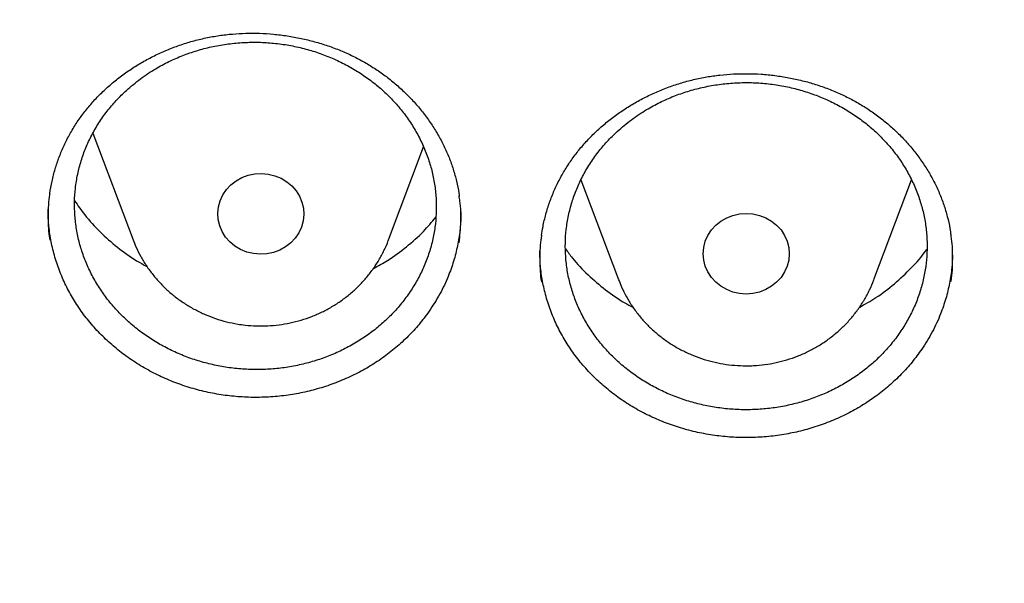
# Model space of a CAD drawing. Header units: millimetres. Extents: x 8 to 1233, y 12 to 1462.
# Tile 29 of 127: x 445.54 to 454.7, y 1250.28 to 1255.53. Entities that reach past the tile are written whole.
import ezdxf

# ---------------------------------------------------------------- set-up
doc = ezdxf.new("R2010")
doc.units = ezdxf.units.MM

msp = doc.modelspace()

# ---------------------------------------------------------------- linework, layer by layer
at = {"color": 7, "linetype": 'Continuous', "lineweight": 30}
for p, q in [((446.2232, 1254.4732), (446.597, 1253.4797)), ((448.9732, 1253.4797), (449.2989, 1254.3455)), ((450.7626, 1254.0375), (451.1119, 1253.1092)), ((453.488, 1253.1092), (453.8371, 1254.037))]:
    msp.add_line(p, q, dxfattribs=at)
at = {"color": 7, "linetype": 'Continuous', "lineweight": 30, "flags": 128}
for points in [[(447.7156, 1253.3516), (447.6549, 1253.3664), (447.5973, 1253.3899), (447.5444, 1253.4215), (447.4973, 1253.4605), (447.4574, 1253.506), (447.4256, 1253.5567), (447.4026, 1253.6115), (447.389, 1253.669), (447.3851, 1253.7278), (447.3912, 1253.7864), (447.4069, 1253.8434), (447.4319, 1253.8974), (447.4656, 1253.9471), (447.5072, 1253.9912), (447.5557, 1254.0286), (447.6097, 1254.0585), (447.6681, 1254.0801), (447.7294, 1254.0928), (447.7921, 1254.0964), (447.8545, 1254.0908), (447.9153, 1254.0761), (447.9729, 1254.0526), (448.0258, 1254.0209), (448.0728, 1253.9819), (448.1127, 1253.9365), (448.1446, 1253.8857), (448.1676, 1253.8309), (448.1812, 1253.7735), (448.185, 1253.7147), (448.179, 1253.6561), (448.1633, 1253.599), (448.1383, 1253.545), (448.1045, 1253.4954), (448.0629, 1253.4513), (448.0145, 1253.4138), (447.9604, 1253.3839), (447.902, 1253.3623), (447.8408, 1253.3496), (447.7781, 1253.346), (447.7156, 1253.3516)], [(452.2999, 1252.9754), (452.2374, 1252.98), (452.1763, 1252.9937), (452.1183, 1253.0163), (452.0648, 1253.047), (452.0171, 1253.0853), (451.9763, 1253.1301), (451.9435, 1253.1803), (451.9195, 1253.2347), (451.9049, 1253.2919), (451.8999, 1253.3506), (451.9049, 1253.4093), (451.9195, 1253.4666), (451.9435, 1253.521), (451.9763, 1253.5712), (452.0171, 1253.616), (452.0648, 1253.6542), (452.1183, 1253.685), (452.1763, 1253.7075), (452.2374, 1253.7213), (452.2999, 1253.7259), (452.3625, 1253.7213), (452.4235, 1253.7075), (452.4815, 1253.685), (452.535, 1253.6542), (452.5828, 1253.616), (452.6235, 1253.5712), (452.6563, 1253.521), (452.6804, 1253.4666), (452.695, 1253.4093), (452.6999, 1253.3506), (452.695, 1253.2919), (452.6804, 1253.2347), (452.6563, 1253.1803), (452.6235, 1253.1301), (452.5828, 1253.0853), (452.535, 1253.047), (452.4815, 1253.0163), (452.4235, 1252.9937), (452.3625, 1252.98), (452.2999, 1252.9754)]]:
    msp.add_lwpolyline(points, dxfattribs=at)
at = {"color": 7, "linetype": 'Continuous', "lineweight": 30}
for points, knots in [([(417.4486, 1280.8375), (417.4463, 1280.8027), (417.4415, 1280.7321), (417.4354, 1280.6152), (417.4286, 1280.4902), (417.4206, 1280.3588), (417.4125, 1280.2179), (417.4045, 1280.0667), (417.3961, 1279.888), (417.3875, 1279.6794), (417.3794, 1279.4387), (417.372, 1279.1495), (417.3668, 1278.8078), (417.3658, 1278.4091), (417.3705, 1277.9815), (417.3829, 1277.4935), (417.4058, 1276.9514), (417.4417, 1276.3657), (417.4891, 1275.778), (417.5475, 1275.1926), (417.6168, 1274.6096), (417.7109, 1273.9289), (417.8369, 1273.1522), (418.0037, 1272.2819), (418.1559, 1271.593), (418.2794, 1271.0823), (418.3644, 1270.7469), (418.4517, 1270.4176), (418.5387, 1270.1029), (418.6226, 1269.8113), (418.7015, 1269.5461), (418.7747, 1269.3073), (418.8417, 1269.0947), (418.9018, 1268.9082), (418.9546, 1268.7476), (418.9996, 1268.6128), (419.0361, 1268.5051), (419.0667, 1268.4158), (419.0963, 1268.3301), (419.1307, 1268.2311), (419.1729, 1268.1117), (419.2265, 1267.9616), (419.2934, 1267.778), (419.3749, 1267.5587), (419.4694, 1267.3106), (419.5776, 1267.0339), (419.6987, 1266.7331), (419.8293, 1266.4187), (420.0428, 1265.9201), (420.3446, 1265.2531), (420.7327, 1264.4582), (421.1189, 1263.7182), (421.4998, 1263.0305), (421.8915, 1262.3618), (422.3326, 1261.6481), (422.8309, 1260.888), (423.3928, 1260.0842), (423.9795, 1259.2958), (424.5162, 1258.6177), (424.997, 1258.0394), (425.4191, 1257.551), (425.8641, 1257.056), (426.3329, 1256.5553), (426.7917, 1256.0852), (427.2371, 1255.6461), (427.6654, 1255.2382), (428.1106, 1254.8291), (428.5722, 1254.4202), (428.9867, 1254.0662), (429.3409, 1253.7727), (429.623, 1253.5442), (429.8866, 1253.3351), (430.1312, 1253.1447), (430.3564, 1252.9725), (430.5684, 1252.813), (430.7654, 1252.6671), (430.9451, 1252.5358), (431.0812, 1252.4377), (431.1767, 1252.3693), (431.2352, 1252.3277), (431.285, 1252.2924), (431.3413, 1252.2526), (431.4168, 1252.1995), (431.517, 1252.1295), (431.6395, 1252.0446), (431.7846, 1251.9451), (431.9524, 1251.8312), (432.2315, 1251.6444), (432.6199, 1251.3909), (433.1158, 1251.0786), (433.6257, 1250.7693), (434.1492, 1250.4637), (434.6865, 1250.1624), (435.2711, 1249.8477), (435.9056, 1249.5217), (436.5918, 1249.1875), (437.2908, 1248.8653), (438.0629, 1248.5294), (438.9021, 1248.1885), (439.807, 1247.8494), (440.7064, 1247.5392), (441.5993, 1247.2571), (442.4846, 1247.002), (443.3617, 1246.7727), (444.2342, 1246.5671), (445.1482, 1246.3749), (446.1083, 1246.1987), (447.1155, 1246.0422), (448.127, 1245.9133), (449.142, 1245.8122), (450.1597, 1245.7389), (451.1793, 1245.6937), (452.1998, 1245.6767), (453.2204, 1245.6882), (454.2402, 1245.7278), (455.2584, 1245.7956), (456.274, 1245.8913), (457.2869, 1246.0148), (458.2977, 1246.1663), (459.3005, 1246.345), (460.2954, 1246.5505), (461.2814, 1246.7824), (462.2645, 1247.0424), (463.1731, 1247.3099), (464.0095, 1247.5789), (464.7785, 1247.8454), (465.5529, 1248.1336), (466.3393, 1248.4473), (467.1369, 1248.7878), (467.9448, 1249.1564), (468.7571, 1249.552), (469.5729, 1249.9751), (470.2341, 1250.3403), (470.737, 1250.6305), (471.0753, 1250.8309), (471.3926, 1251.0235), (471.6881, 1251.207), (471.9605, 1251.3797), (472.2105, 1251.5414), (472.4388, 1251.6916), (472.6472, 1251.831), (472.8311, 1251.9558), (472.9918, 1252.0663), (473.1297, 1252.1621), (473.2491, 1252.2458), (473.3444, 1252.3133), (473.4264, 1252.3717), (473.5077, 1252.4298), (473.6044, 1252.4995), (473.7264, 1252.588), (473.8757, 1252.6975), (474.0535, 1252.8295), (474.2478, 1252.9758), (474.453, 1253.1327), (474.6644, 1253.2969), (474.9416, 1253.5158), (475.2877, 1253.7955), (475.7047, 1254.1432), (476.1368, 1254.5158), (476.5831, 1254.9141), (477.0421, 1255.339), (477.465, 1255.7457), (477.8499, 1256.1285), (478.1897, 1256.4765), (478.5204, 1256.8252), (478.8354, 1257.167), (479.1336, 1257.4994), (479.431, 1257.8399), (479.726, 1258.1869), (480.0167, 1258.5389), (480.2869, 1258.8751), (480.539, 1259.197), (480.7734, 1259.5037), (480.9905, 1259.7946), (481.1892, 1260.0669), (481.3763, 1260.3285), (481.5624, 1260.5941), (481.7575, 1260.8785), (481.9651, 1261.1885), (482.1844, 1261.5244), (482.4144, 1261.8866), (482.6543, 1262.276), (482.9029, 1262.6929), (483.1393, 1263.1036), (483.3624, 1263.5046), (483.5713, 1263.8923), (483.7805, 1264.2937), (483.9838, 1264.6979), (484.192, 1265.1269), (484.3989, 1265.5702), (484.6016, 1266.024), (484.7842, 1266.45), (484.948, 1266.8475), (485.0942, 1267.2161), (485.2239, 1267.5551), (485.3203, 1267.8153), (485.3872, 1268.0004), (485.4278, 1268.1141), (485.4615, 1268.2096), (485.4884, 1268.2865), (485.5098, 1268.348), (485.5311, 1268.4098), (485.5572, 1268.4859), (485.5916, 1268.5872), (485.6334, 1268.712), (485.6905, 1268.8849), (485.7613, 1269.1041), (485.8438, 1269.3673), (485.9288, 1269.6472), (486.0157, 1269.9433), (486.1075, 1270.2686), (486.2037, 1270.6246), (486.3035, 1271.013), (486.4029, 1271.4219), (486.5011, 1271.8515), (486.5973, 1272.3018), (486.6905, 1272.7731), (486.7795, 1273.2635), (486.8743, 1273.8381), (486.9674, 1274.483), (487.0523, 1275.1857), (487.1191, 1275.866), (487.1693, 1276.5234), (487.2043, 1277.1575), (487.2256, 1277.7681), (487.2335, 1278.2839), (487.2336, 1278.7094), (487.2297, 1279.0499), (487.2224, 1279.3767), (487.2125, 1279.6851), (487.2011, 1279.9681), (487.189, 1280.2231), (487.1766, 1280.4505), (487.1644, 1280.6521), (487.1554, 1280.7788), (487.1512, 1280.8375)], [0, 0, 0, 0, 0.000951, 0.00193, 0.003036, 0.004253, 0.00557, 0.006974, 0.008466, 0.010552, 0.012788, 0.015174, 0.018604, 0.022304, 0.026272, 0.03051, 0.035893, 0.041374, 0.046842, 0.052297, 0.05774, 0.063171, 0.071403, 0.079606, 0.08778, 0.090983, 0.094182, 0.097376, 0.100428, 0.103231, 0.105785, 0.10809, 0.110147, 0.111955, 0.113514, 0.114824, 0.115886, 0.11666, 0.117435, 0.118394, 0.119556, 0.120935, 0.1228, 0.124954, 0.127398, 0.13013, 0.133153, 0.136345, 0.139516, 0.148103, 0.156499, 0.163834, 0.171017, 0.178053, 0.185051, 0.193961, 0.202877, 0.211797, 0.220722, 0.226386, 0.232222, 0.238233, 0.244421, 0.250785, 0.255992, 0.261311, 0.266742, 0.272285, 0.27791, 0.281398, 0.284646, 0.287656, 0.290428, 0.29296, 0.295254, 0.297539, 0.299525, 0.301212, 0.30203, 0.302668, 0.303133, 0.303663, 0.304513, 0.305603, 0.306931, 0.308499, 0.310306, 0.312352, 0.317473, 0.322688, 0.327986, 0.333366, 0.338829, 0.344373, 0.351014, 0.357768, 0.364616, 0.371408, 0.380055, 0.388561, 0.396927, 0.405153, 0.413239, 0.421184, 0.429005, 0.436806, 0.445722, 0.454637, 0.463552, 0.472466, 0.481381, 0.490295, 0.499209, 0.508124, 0.517038, 0.525953, 0.534867, 0.543782, 0.552713, 0.561687, 0.570523, 0.5794, 0.588317, 0.597276, 0.604345, 0.611477, 0.618749, 0.626162, 0.633856, 0.641696, 0.649684, 0.657818, 0.6661, 0.66977, 0.673275, 0.676573, 0.679664, 0.682548, 0.68518, 0.687612, 0.689845, 0.691879, 0.693551, 0.69506, 0.69637, 0.697452, 0.698185, 0.699064, 0.700127, 0.701374, 0.703099, 0.705086, 0.707304, 0.709618, 0.712011, 0.714483, 0.719094, 0.723957, 0.729073, 0.73444, 0.74006, 0.745932, 0.750271, 0.754723, 0.759079, 0.763274, 0.767308, 0.77118, 0.775537, 0.779669, 0.783577, 0.787261, 0.790789, 0.794084, 0.797145, 0.799974, 0.80285, 0.805987, 0.809384, 0.813035, 0.816945, 0.821115, 0.825545, 0.830235, 0.834102, 0.838129, 0.842317, 0.846532, 0.850561, 0.855429, 0.859991, 0.864249, 0.8682, 0.871847, 0.875187, 0.878223, 0.879511, 0.880626, 0.881559, 0.88231, 0.882879, 0.883358, 0.884118, 0.885104, 0.886317, 0.887757, 0.890141, 0.892692, 0.895393, 0.898241, 0.901239, 0.90476, 0.908466, 0.912357, 0.916434, 0.920696, 0.925143, 0.929775, 0.934543, 0.941328, 0.94789, 0.954228, 0.960343, 0.966236, 0.971905, 0.977351, 0.980594, 0.983753, 0.986827, 0.989704, 0.992312, 0.994612, 0.996657, 0.99845, 1, 1, 1, 1]), ([(420.0617, 1274.3598), (420.0635, 1274.3456), (420.0864, 1274.1668), (420.1385, 1273.8243), (420.2184, 1273.3326), (420.3078, 1272.8423), (420.4054, 1272.3534), (420.5116, 1271.8661), (420.6262, 1271.3805), (420.7493, 1270.8967), (420.8807, 1270.4148), (421.0205, 1269.9351), (421.1686, 1269.4575), (421.3249, 1268.9822), (421.4896, 1268.5095), (421.6624, 1268.0392), (421.8433, 1267.5717), (422.0324, 1267.1071), (422.2295, 1266.6453), (422.4345, 1266.1867), (422.6476, 1265.7312), (422.8685, 1265.2791), (423.0972, 1264.8304), (423.3337, 1264.3853), (423.5779, 1263.9439), (423.8298, 1263.5062), (424.0892, 1263.0725), (424.3561, 1262.6427), (424.6305, 1262.2172), (424.9122, 1261.7958), (425.2012, 1261.3789), (425.4973, 1260.9664), (425.8007, 1260.5585), (426.111, 1260.1553), (426.4284, 1259.7569), (426.7526, 1259.3634), (427.0836, 1258.975), (427.4213, 1258.5916), (427.7656, 1258.2135), (428.1165, 1257.8406), (428.4738, 1257.4732), (428.8374, 1257.1114), (429.2072, 1256.7551), (429.5832, 1256.4045), (429.9653, 1256.0598), (430.3533, 1255.7209), (430.7471, 1255.388), (431.1466, 1255.0612), (431.5518, 1254.7405), (431.9625, 1254.4261), (432.3786, 1254.118), (432.8, 1253.8163), (433.2266, 1253.5211), (433.6582, 1253.2325), (434.0949, 1252.9505), (434.5363, 1252.6753), (434.9825, 1252.4068), (435.4333, 1252.1452), (435.8886, 1251.8905), (436.3482, 1251.6428), (436.8121, 1251.4022), (437.2801, 1251.1688), (437.7521, 1250.9425), (438.228, 1250.7235), (438.7076, 1250.5118), (439.1908, 1250.3074), (439.6775, 1250.1105), (440.1676, 1249.921), (440.6609, 1249.7391), (441.1572, 1249.5648), (441.6566, 1249.3981), (442.1588, 1249.239), (442.6637, 1249.0876), (443.1711, 1248.944), (443.681, 1248.8082), (444.1931, 1248.6802), (444.7075, 1248.5601), (445.2238, 1248.4478), (445.742, 1248.3435), (446.262, 1248.2471), (446.7836, 1248.1586), (447.3066, 1248.0782), (447.831, 1248.0058), (448.3565, 1247.9414), (448.8831, 1247.8851), (449.4106, 1247.8368), (449.9389, 1247.7966), (450.4678, 1247.7646), (450.9972, 1247.7406), (451.527, 1247.7247), (452.0569, 1247.7169), (452.5869, 1247.7172), (453.1169, 1247.7257), (453.6466, 1247.7422), (454.176, 1247.7669), (454.7048, 1247.7997), (455.233, 1247.8405), (455.7605, 1247.8895), (456.287, 1247.9465), (456.8125, 1248.0115), (457.3367, 1248.0846), (457.8597, 1248.1657), (458.3811, 1248.2548), (458.901, 1248.3518), (459.419, 1248.4568), (459.9352, 1248.5697), (460.4494, 1248.6905), (460.9613, 1248.8192), (461.471, 1248.9557), (461.9783, 1249.0999), (462.4829, 1249.2519), (462.9849, 1249.4116), (463.484, 1249.579), (463.9802, 1249.754), (464.4732, 1249.9365), (464.963, 1250.1266), (465.4494, 1250.3241), (465.9324, 1250.5291), (466.4117, 1250.7414), (466.8872, 1250.9611), (467.3589, 1251.1879), (467.8266, 1251.422), (468.2901, 1251.6632), (468.7494, 1251.9115), (469.2043, 1252.1667), (469.6548, 1252.4289), (470.1006, 1252.698), (470.5416, 1252.9738), (470.9779, 1253.2563), (471.4091, 1253.5455), (471.8353, 1253.8413), (472.2562, 1254.1435), (472.6719, 1254.4521), (473.0822, 1254.7671), (473.4869, 1255.0883), (473.886, 1255.4156), (474.2793, 1255.749), (474.6668, 1256.0884), (475.0484, 1256.4337), (475.4239, 1256.7847), (475.7932, 1257.1415), (476.1563, 1257.5038), (476.5131, 1257.8717), (476.8634, 1258.245), (477.2072, 1258.6236), (477.5443, 1259.0074), (477.8748, 1259.3963), (478.1984, 1259.7902), (478.5152, 1260.189), (478.825, 1260.5926), (479.1277, 1261.0009), (479.4233, 1261.4138), (479.7117, 1261.8312), (479.9928, 1262.2528), (480.2665, 1262.6788), (480.5328, 1263.1089), (480.7916, 1263.543), (481.0428, 1263.981), (481.2864, 1264.4227), (481.5223, 1264.8682), (481.7503, 1265.3172), (481.9706, 1265.7696), (482.183, 1266.2253), (482.3874, 1266.6843), (482.5838, 1267.1462), (482.7722, 1267.6112), (482.9524, 1268.0789), (483.1246, 1268.5494), (483.2885, 1269.0224), (483.4442, 1269.4978), (483.5916, 1269.9756), (483.7306, 1270.4556), (483.8614, 1270.9376), (483.9837, 1271.4216), (484.0976, 1271.9074), (484.2031, 1272.3948), (484.3, 1272.8838), (484.3886, 1273.3742), (484.4681, 1273.866), (484.5257, 1274.2546), (484.5538, 1274.4796), (484.5614, 1274.5399)], [0, 0, 0, 0, 0.000487, 0.006121, 0.011754, 0.017387, 0.023021, 0.028654, 0.034288, 0.039922, 0.045555, 0.051189, 0.056822, 0.062456, 0.06809, 0.073724, 0.079357, 0.084991, 0.090625, 0.096259, 0.101893, 0.107527, 0.113161, 0.118796, 0.12443, 0.130064, 0.135698, 0.141333, 0.146967, 0.152602, 0.158236, 0.163871, 0.169506, 0.17514, 0.180775, 0.18641, 0.192045, 0.19768, 0.203315, 0.20895, 0.214585, 0.22022, 0.225855, 0.23149, 0.237126, 0.242761, 0.248397, 0.254032, 0.259668, 0.265303, 0.270939, 0.276574, 0.28221, 0.287846, 0.293482, 0.299117, 0.304753, 0.310389, 0.316025, 0.321661, 0.327297, 0.332933, 0.338569, 0.344205, 0.349841, 0.355478, 0.361114, 0.36675, 0.372386, 0.378023, 0.383659, 0.389295, 0.394932, 0.400568, 0.406204, 0.411841, 0.417477, 0.423114, 0.42875, 0.434387, 0.440023, 0.44566, 0.451296, 0.456933, 0.462569, 0.468206, 0.473842, 0.479479, 0.485115, 0.490752, 0.496388, 0.502025, 0.507662, 0.513298, 0.518935, 0.524571, 0.530208, 0.535845, 0.541481, 0.547118, 0.552754, 0.558391, 0.564027, 0.569664, 0.5753, 0.580937, 0.586573, 0.59221, 0.597846, 0.603483, 0.609119, 0.614756, 0.620392, 0.626028, 0.631665, 0.637301, 0.642937, 0.648574, 0.65421, 0.659846, 0.665482, 0.671118, 0.676754, 0.682391, 0.688027, 0.693663, 0.699299, 0.704935, 0.710571, 0.716206, 0.721842, 0.727478, 0.733114, 0.73875, 0.744385, 0.750021, 0.755656, 0.761292, 0.766927, 0.772563, 0.778198, 0.783834, 0.789469, 0.795104, 0.800739, 0.806374, 0.812009, 0.817644, 0.823279, 0.828914, 0.834549, 0.840184, 0.845819, 0.851453, 0.857088, 0.862722, 0.868357, 0.873991, 0.879626, 0.88526, 0.890894, 0.896529, 0.902163, 0.907797, 0.913431, 0.919065, 0.924699, 0.930333, 0.935967, 0.9416, 0.947234, 0.952868, 0.958502, 0.964135, 0.969769, 0.975403, 0.981036, 0.98667, 0.992303, 0.997937, 1, 1, 1, 1]), ([(446.1036, 1254.6146), (446.115, 1254.6303), (446.1492, 1254.6773), (446.2115, 1254.7529), (446.2931, 1254.8394), (446.3815, 1254.9213), (446.4765, 1254.9983), (446.5774, 1255.0699), (446.6837, 1255.1355), (446.7948, 1255.1946), (446.9099, 1255.247), (447.0283, 1255.2922), (447.1493, 1255.3299), (447.272, 1255.36), (447.3958, 1255.3823), (447.5206, 1255.3967), (447.6468, 1255.4037), (447.7744, 1255.4033), (447.9031, 1255.3952), (448.0317, 1255.3795), (448.1595, 1255.3562), (448.2853, 1255.3254), (448.4081, 1255.2874), (448.5272, 1255.2426), (448.6415, 1255.1911), (448.7506, 1255.1334), (448.8544, 1255.0695), (448.9536, 1254.9994), (449.0482, 1254.9229), (449.1378, 1254.8403), (449.2216, 1254.7521), (449.2992, 1254.6588), (449.37, 1254.5609), (449.4334, 1254.4592), (449.489, 1254.3542), (449.5365, 1254.2466), (449.5757, 1254.1372), (449.6056, 1254.0263), (449.6236, 1253.9418), (449.629, 1253.8943), (449.6301, 1253.8843)], [0, 0, 0, 0, 0.013415, 0.040294, 0.067293, 0.094461, 0.121777, 0.149206, 0.176703, 0.204212, 0.231663, 0.259002, 0.28618, 0.313159, 0.339892, 0.366385, 0.393082, 0.42009, 0.447352, 0.474797, 0.502344, 0.529898, 0.55735, 0.584618, 0.611635, 0.63835, 0.664803, 0.691467, 0.71843, 0.745636, 0.773041, 0.800591, 0.828228, 0.855894, 0.883513, 0.911041, 0.938443, 0.965699, 0.992816, 1, 1, 1, 1]), ([(446.5343, 1254.8709), (446.5024, 1254.8403), (446.4386, 1254.779), (446.3533, 1254.6774), (446.2764, 1254.5689), (446.2102, 1254.4548), (446.1555, 1254.3371), (446.1117, 1254.2156), (446.0792, 1254.0899), (446.0586, 1253.9621), (446.0501, 1253.8343), (446.0534, 1253.7063), (446.0687, 1253.5776), (446.0961, 1253.4505), (446.1348, 1253.3271), (446.1847, 1253.207), (446.2462, 1253.0898), (446.3185, 1252.9778), (446.4001, 1252.8728), (446.491, 1252.7741), (446.5917, 1252.6818), (446.7007, 1252.5975), (446.8159, 1252.5226), (446.9375, 1252.4566), (447.066, 1252.3995), (447.1993, 1252.3525), (447.3351, 1252.3162), (447.4736, 1252.2901), (447.6154, 1252.2746), (447.758, 1252.2701), (447.899, 1252.2764), (448.0389, 1252.2933), (448.178, 1252.3211), (448.3139, 1252.3595), (448.4443, 1252.4078), (448.5699, 1252.4656), (448.6907, 1252.5336), (448.8046, 1252.6106), (448.9098, 1252.6954), (449.0068, 1252.7878), (449.0957, 1252.8883), (449.1748, 1252.9953), (449.2429, 1253.107), (449.3006, 1253.2236), (449.3475, 1253.3453), (449.3828, 1253.4704), (449.4061, 1253.5965), (449.4177, 1253.7241), (449.4174, 1253.8534), (449.4049, 1253.9823), (449.3807, 1254.1086), (449.345, 1254.2327), (449.2974, 1254.355), (449.2385, 1254.4731), (449.1694, 1254.5854), (449.0904, 1254.6921), (449.0009, 1254.7934), (448.9023, 1254.8875), (448.7963, 1254.9729), (448.6829, 1255.0501), (448.5616, 1255.1191), (448.4344, 1255.1785), (448.3035, 1255.2275), (448.1686, 1255.2666), (448.0293, 1255.2954), (447.8879, 1255.3135), (447.7468, 1255.3206), (447.6056, 1255.3172), (447.4639, 1255.3028), (447.3243, 1255.2775), (447.1888, 1255.242), (447.0572, 1255.1964), (446.9291, 1255.1404), (446.7967, 1255.069), (446.6624, 1254.9811), (446.5772, 1254.9078), (446.5343, 1254.8709)], [0, 0, 0, 0, 0.01324, 0.02648, 0.040104, 0.053729, 0.066968, 0.080208, 0.093832, 0.107457, 0.1207, 0.133943, 0.14757, 0.161198, 0.17444, 0.187682, 0.201309, 0.214936, 0.228172, 0.241408, 0.255029, 0.26865, 0.281879, 0.295107, 0.30872, 0.322333, 0.335555, 0.348777, 0.362383, 0.375989, 0.389209, 0.402429, 0.416032, 0.429635, 0.442858, 0.45608, 0.469686, 0.483292, 0.496521, 0.509751, 0.523364, 0.536977, 0.550214, 0.56345, 0.577072, 0.590693, 0.603935, 0.617177, 0.630804, 0.644431, 0.657674, 0.670917, 0.684544, 0.698172, 0.71141, 0.724649, 0.738272, 0.751896, 0.765126, 0.778357, 0.791973, 0.805589, 0.818812, 0.832036, 0.845644, 0.859252, 0.872471, 0.885691, 0.899295, 0.912898, 0.926119, 0.93934, 0.952945, 0.96655, 0.983182, 1, 1, 1, 1]), ([(450.6572, 1254.1984), (450.6683, 1254.2143), (450.7014, 1254.2622), (450.762, 1254.3392), (450.8416, 1254.4276), (450.9281, 1254.5116), (451.0213, 1254.5909), (451.1206, 1254.6649), (451.2254, 1254.733), (451.3351, 1254.7949), (451.449, 1254.85), (451.5663, 1254.8981), (451.6864, 1254.9388), (451.8084, 1254.9719), (451.9316, 1254.9972), (452.056, 1255.0147), (452.182, 1255.0249), (452.3096, 1255.0275), (452.4384, 1255.0227), (452.5674, 1255.0102), (452.6956, 1254.99), (452.822, 1254.9624), (452.9457, 1254.9275), (453.0657, 1254.8856), (453.1812, 1254.8371), (453.2916, 1254.7822), (453.3969, 1254.7209), (453.4976, 1254.6533), (453.5939, 1254.5792), (453.6853, 1254.4989), (453.7712, 1254.4128), (453.8508, 1254.3215), (453.9238, 1254.2255), (453.9895, 1254.1254), (454.0475, 1254.0218), (454.0973, 1253.9155), (454.139, 1253.8071), (454.1716, 1253.697), (454.1933, 1253.603), (454.2008, 1253.5454), (454.2035, 1253.5254)], [0, 0, 0, 0, 0.013313, 0.039979, 0.066764, 0.093718, 0.12082, 0.148034, 0.175316, 0.202612, 0.229851, 0.256979, 0.283949, 0.31072, 0.337249, 0.363542, 0.390037, 0.416842, 0.443901, 0.471143, 0.498488, 0.525844, 0.553099, 0.580174, 0.607001, 0.63353, 0.659801, 0.68628, 0.713058, 0.740077, 0.767293, 0.794654, 0.822102, 0.849579, 0.877011, 0.904353, 0.931571, 0.958645, 0.98558, 1, 1, 1, 1]), ([(451.1006, 1254.4888), (451.0687, 1254.458), (451.0048, 1254.3964), (450.9194, 1254.2944), (450.8424, 1254.1856), (450.7762, 1254.0711), (450.7213, 1253.9532), (450.6775, 1253.8316), (450.6448, 1253.7058), (450.6241, 1253.578), (450.6155, 1253.4503), (450.6186, 1253.3224), (450.6338, 1253.1939), (450.6611, 1253.067), (450.6997, 1252.9439), (450.7495, 1252.8241), (450.8109, 1252.7074), (450.883, 1252.5959), (450.9646, 1252.4913), (451.0554, 1252.3931), (451.156, 1252.3014), (451.2649, 1252.2178), (451.3801, 1252.1436), (451.5017, 1252.0782), (451.6302, 1252.0219), (451.7635, 1251.9756), (451.8993, 1251.9401), (452.0379, 1251.9148), (452.1796, 1251.9001), (452.3223, 1251.8964), (452.4634, 1251.9035), (452.6033, 1251.9212), (452.7424, 1251.9498), (452.8784, 1251.9889), (453.0089, 1252.0379), (453.1345, 1252.0964), (453.2553, 1252.165), (453.3693, 1252.2427), (453.4745, 1252.3279), (453.5717, 1252.4208), (453.6606, 1252.5217), (453.7398, 1252.6291), (453.808, 1252.7411), (453.8657, 1252.8579), (453.9128, 1252.9798), (453.9482, 1253.1049), (453.9716, 1253.2311), (453.9834, 1253.3586), (453.9832, 1253.4878), (453.9708, 1253.6165), (453.9467, 1253.7426), (453.9111, 1253.8665), (453.8636, 1253.9884), (453.8048, 1254.1062), (453.7359, 1254.218), (453.657, 1254.3242), (453.5675, 1254.425), (453.469, 1254.5185), (453.363, 1254.6033), (453.2497, 1254.6799), (453.1285, 1254.7481), (453.0013, 1254.8068), (452.8703, 1254.8551), (452.7354, 1254.8934), (452.5961, 1254.9214), (452.4547, 1254.9387), (452.3135, 1254.945), (452.1723, 1254.9408), (452.0306, 1254.9256), (451.8909, 1254.8995), (451.7554, 1254.8633), (451.6237, 1254.817), (451.4955, 1254.7603), (451.3631, 1254.6882), (451.2287, 1254.5996), (451.1435, 1254.5259), (451.1006, 1254.4888)], [0, 0, 0, 0, 0.013237, 0.026473, 0.040094, 0.053715, 0.066952, 0.080188, 0.093809, 0.10743, 0.120671, 0.133913, 0.147539, 0.161165, 0.174408, 0.187651, 0.201279, 0.214907, 0.228147, 0.241386, 0.255011, 0.268636, 0.281868, 0.295101, 0.308718, 0.322336, 0.33556, 0.348785, 0.362395, 0.376004, 0.389224, 0.402444, 0.416048, 0.429653, 0.442873, 0.456093, 0.469697, 0.483301, 0.496527, 0.509752, 0.523361, 0.53697, 0.550203, 0.563436, 0.577053, 0.59067, 0.60391, 0.61715, 0.630774, 0.644399, 0.657642, 0.670885, 0.684513, 0.698141, 0.711382, 0.724623, 0.73825, 0.751876, 0.765111, 0.778346, 0.791966, 0.805586, 0.818813, 0.83204, 0.845651, 0.859263, 0.872484, 0.885705, 0.899311, 0.912916, 0.926136, 0.939355, 0.952959, 0.966562, 0.983189, 1, 1, 1, 1]), ([(445.8218, 1253.9056), (445.822, 1253.907), (445.8261, 1253.9472), (445.8421, 1254.0252), (445.8704, 1254.1389), (445.9081, 1254.2504), (445.9536, 1254.359), (446.0071, 1254.4639), (446.058, 1254.5488), (446.0921, 1254.5979), (446.1036, 1254.6146)], [0, 0, 0, 0, 0.005835, 0.159409, 0.313175, 0.466657, 0.61953, 0.77152, 0.922426, 1, 1, 1, 1]), ([(450.3968, 1253.5194), (450.4007, 1253.5472), (450.4102, 1253.6136), (450.4351, 1253.7172), (450.4698, 1253.8295), (450.5129, 1253.9391), (450.564, 1254.0453), (450.613, 1254.1314), (450.646, 1254.1814), (450.6572, 1254.1984)], [0, 0, 0, 0, 0.11649, 0.278092, 0.439382, 0.60002, 0.75972, 0.918273, 1, 1, 1, 1]), ([(445.8211, 1253.9098), (445.8206, 1253.9073), (445.8074, 1253.8408), (445.8054, 1253.7075), (445.8065, 1253.5646), (445.821, 1253.4884), (445.8234, 1253.4763)], [0, 0, 0, 0, 0.017622, 0.46738, 0.91574, 1, 1, 1, 1]), ([(446.0527, 1253.8442), (446.0833, 1253.7995), (446.1534, 1253.697), (446.2874, 1253.5515), (446.449, 1253.4086), (446.5961, 1253.3015), (446.6931, 1253.2493), (446.7253, 1253.232)], [0, 0, 0, 0, 0.181327, 0.415923, 0.649774, 0.883781, 1, 1, 1, 1]), ([(449.6306, 1253.4518), (449.6369, 1253.5164), (449.6496, 1253.6458), (449.6459, 1253.7926), (449.6313, 1253.8725), (449.6285, 1253.8882)], [0, 0, 0, 0, 0.4451, 0.891609, 1, 1, 1, 1]), ([(449.3369, 1252.796), (449.3068, 1252.7563), (449.2467, 1252.6771), (449.1421, 1252.5664), (449.0272, 1252.4626), (448.9026, 1252.368), (448.7707, 1252.2842), (448.6313, 1252.2107), (448.484, 1252.1475), (448.3315, 1252.0959), (448.1762, 1252.0567), (448.0179, 1252.0293), (447.856, 1252.0141), (447.6933, 1252.0113), (447.5325, 1252.021), (447.3733, 1252.0426), (447.215, 1252.0766), (447.0603, 1252.1227), (446.9117, 1252.1799), (446.7687, 1252.248), (446.6311, 1252.3276), (446.5014, 1252.4174), (446.3817, 1252.5157), (446.2713, 1252.6227), (446.1703, 1252.7387), (446.0804, 1252.862), (446.003, 1252.9905), (445.9376, 1253.1244), (445.8844, 1253.264), (445.8441, 1253.4072), (445.8185, 1253.5515), (445.8062, 1253.6704), (445.8074, 1253.7414), (445.8077, 1253.7642)], [0, 0, 0, 0, 0.032414, 0.06483, 0.098181, 0.131531, 0.164021, 0.196511, 0.229953, 0.263396, 0.295782, 0.328169, 0.361503, 0.394836, 0.427127, 0.459418, 0.492645, 0.525872, 0.558229, 0.590586, 0.623884, 0.657182, 0.689524, 0.721866, 0.755147, 0.788427, 0.820814, 0.853201, 0.886527, 0.919853, 0.952254, 0.984656, 1, 1, 1, 1]), ([(449.6445, 1253.7406), (449.6449, 1253.7251), (449.6467, 1253.6614), (449.636, 1253.5498), (449.6125, 1253.4055), (449.5743, 1253.2623), (449.5183, 1253.1107), (449.4422, 1252.9529), (449.3721, 1252.8485), (449.3369, 1252.796)], [0, 0, 0, 0, 0.046412, 0.190894, 0.335373, 0.484036, 0.632699, 0.815329, 1, 1, 1, 1]), ([(448.8318, 1253.2133), (448.8767, 1253.2376), (448.9857, 1253.2967), (449.1415, 1253.4131), (449.2928, 1253.547), (449.3753, 1253.6455), (449.4127, 1253.6902)], [0, 0, 0, 0, 0.197692, 0.480541, 0.764294, 1, 1, 1, 1]), ([(446.5982, 1253.4792), (446.6063, 1253.4578), (446.6263, 1253.4048), (446.6674, 1253.324), (446.7198, 1253.2371), (446.7797, 1253.1548), (446.8465, 1253.0775), (446.9197, 1253.0057), (446.9989, 1252.94), (447.0835, 1252.8807), (447.1729, 1252.8284), (447.2667, 1252.7833), (447.3641, 1252.7459), (447.4655, 1252.7154), (447.5353, 1252.7022), (447.5709, 1252.6954)], [0, 0, 0, 0, 0.053128, 0.131084, 0.209136, 0.287305, 0.365606, 0.444052, 0.522649, 0.601398, 0.680298, 0.759341, 0.838519, 0.91782, 1, 1, 1, 1]), ([(447.5709, 1252.6954), (447.5936, 1252.692), (447.6509, 1252.6834), (447.7439, 1252.6771), (447.8492, 1252.678), (447.9541, 1252.6873), (448.0579, 1252.705), (448.1598, 1252.731), (448.2592, 1252.7651), (448.3553, 1252.807), (448.4475, 1252.8565), (448.535, 1252.9133), (448.6174, 1252.9769), (448.6939, 1253.0468), (448.764, 1253.1226), (448.8273, 1253.2038), (448.8835, 1253.2896), (448.9312, 1253.3798), (448.9608, 1253.4432), (448.972, 1253.4771), (448.9726, 1253.4788)], [0, 0, 0, 0, 0.039374, 0.099393, 0.159455, 0.219552, 0.279666, 0.33978, 0.39988, 0.459949, 0.519971, 0.579929, 0.639809, 0.699596, 0.759277, 0.818844, 0.878289, 0.93761, 0.996809, 1, 1, 1, 1]), ([(450.3969, 1253.5235), (450.3942, 1253.5087), (450.3796, 1253.4295), (450.3794, 1253.2839), (450.3823, 1253.1521), (450.3956, 1253.0872), (450.3959, 1253.0862)], [0, 0, 0, 0, 0.1031677, 0.5486059, 0.9926597, 1, 1, 1, 1]), ([(454.2035, 1253.0928), (454.2055, 1253.1033), (454.2198, 1253.1779), (454.2208, 1253.3191), (454.2183, 1253.455), (454.2044, 1253.5243), (454.2034, 1253.5295)], [0, 0, 0, 0, 0.073308, 0.517804, 0.963708, 1, 1, 1, 1]), ([(453.9319, 1252.4608), (453.9027, 1252.4204), (453.8443, 1252.3396), (453.742, 1252.2263), (453.6292, 1252.1196), (453.5066, 1252.022), (453.3765, 1251.935), (453.2388, 1251.8582), (453.093, 1251.7916), (452.9416, 1251.7364), (452.7873, 1251.6934), (452.6297, 1251.6623), (452.4682, 1251.6432), (452.3057, 1251.6365), (452.1448, 1251.6422), (451.9852, 1251.66), (451.8263, 1251.6901), (451.6706, 1251.7324), (451.5208, 1251.7859), (451.3763, 1251.8505), (451.237, 1251.9266), (451.1053, 1252.0132), (450.9834, 1252.1086), (450.8707, 1252.2128), (450.7671, 1252.3263), (450.6745, 1252.4473), (450.5943, 1252.5739), (450.5259, 1252.7062), (450.4696, 1252.8444), (450.4262, 1252.9866), (450.3973, 1253.1301), (450.3815, 1253.2603), (450.3814, 1253.3429), (450.3814, 1253.3773)], [0, 0, 0, 0, 0.0322052, 0.0644116, 0.0975511, 0.13069, 0.162905, 0.1951208, 0.2282807, 0.2614406, 0.2935552, 0.3256695, 0.3587229, 0.3917758, 0.4238023, 0.455829, 0.4887828, 0.5217371, 0.5538391, 0.5859411, 0.6189765, 0.6520117, 0.6841093, 0.7162069, 0.7492349, 0.7822631, 0.8144087, 0.8465542, 0.879632, 0.9127092, 0.9448653, 0.9770224, 1, 1, 1, 1]), ([(450.6187, 1253.3969), (450.6397, 1253.3676), (450.7012, 1253.2814), (450.8255, 1253.1525), (450.9887, 1253.013), (451.1304, 1252.913), (451.2208, 1252.8663), (451.246, 1252.8532)], [0, 0, 0, 0, 0.132655, 0.389254, 0.645039, 0.900987, 1, 1, 1, 1]), ([(453.3524, 1252.8512), (453.4042, 1252.8804), (453.5198, 1252.9456), (453.6819, 1253.069), (453.8366, 1253.2162), (453.9366, 1253.3257), (453.978, 1253.3885), (453.9813, 1253.3935)], [0, 0, 0, 0, 0.208289, 0.464655, 0.721838, 0.978203, 1, 1, 1, 1]), ([(454.2186, 1253.3376), (454.2172, 1253.2986), (454.2141, 1253.2114), (454.1932, 1253.0757), (454.1587, 1252.9316), (454.1059, 1252.7789), (454.0335, 1252.6198), (453.9659, 1252.514), (453.9319, 1252.4608)], [0, 0, 0, 0, 0.126582, 0.282771, 0.443485, 0.604199, 0.801006, 1, 1, 1, 1]), ([(451.1131, 1253.1083), (451.1218, 1253.0855), (451.1425, 1253.0313), (451.1845, 1252.9493), (451.2372, 1252.8627), (451.2975, 1252.7806), (451.3646, 1252.7035), (451.4381, 1252.632), (451.5175, 1252.5665), (451.6023, 1252.5076), (451.692, 1252.4555), (451.7859, 1252.4108), (451.8835, 1252.3737), (451.9839, 1252.3444), (452.0867, 1252.3233), (452.1922, 1252.3098), (452.2636, 1252.3081), (452.2999, 1252.3072)], [0, 0, 0, 0, 0.048556, 0.11561, 0.182748, 0.249986, 0.31734, 0.384818, 0.452425, 0.520164, 0.588033, 0.656024, 0.724131, 0.792343, 0.860648, 0.929033, 1, 1, 1, 1]), ([(452.2999, 1252.3072), (452.3229, 1252.3076), (452.3809, 1252.3085), (452.4738, 1252.3174), (452.5775, 1252.3354), (452.6793, 1252.3618), (452.7786, 1252.3963), (452.8745, 1252.4386), (452.9665, 1252.4884), (453.0538, 1252.5455), (453.1359, 1252.6094), (453.2121, 1252.6796), (453.2819, 1252.7556), (453.345, 1252.837), (453.4005, 1252.9231), (453.4489, 1253.0129), (453.4744, 1253.0756), (453.4871, 1253.1068)], [0, 0, 0, 0, 0.044906, 0.11348, 0.182083, 0.250687, 0.319273, 0.387824, 0.45632, 0.524743, 0.593075, 0.6613, 0.729405, 0.797377, 0.865211, 0.932904, 1, 1, 1, 1])]:
    msp.add_open_spline(points, degree=3, knots=knots, dxfattribs=at)

doc.saveas('drawing.dxf')
